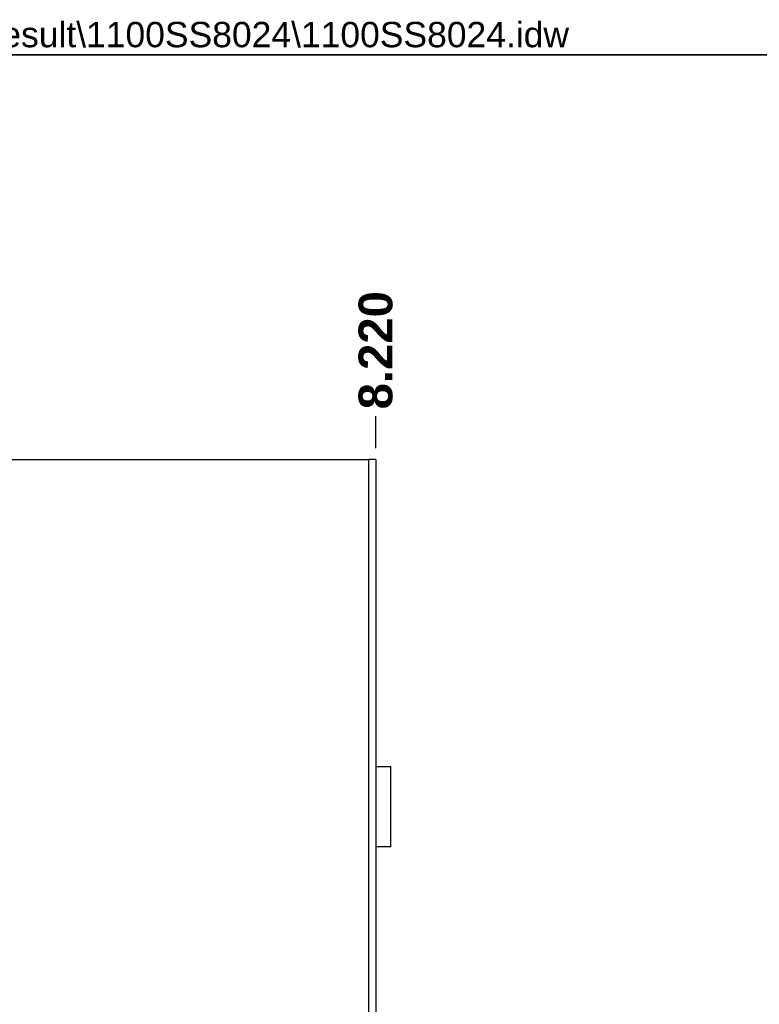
# Model space of a CAD drawing. Header units: inches. Extents: x 1.4 to 84.3, y 1.3 to 54.8.
# Tile 19 of 25: x 44.5 to 57.8, y 37.1 to 54.8. Entities that reach past the tile are written whole.
import ezdxf

# ---------------------------------------------------------------- set-up
doc = ezdxf.new("R2010")
doc.units = ezdxf.units.IN
doc.header["$LTSCALE"] = 5.063091
doc.header["$MEASUREMENT"] = 0
doc.layers.get('0').update_dxf_attribs({"lineweight": 25})
for name, color, linetype, lineweight in [('Dimensions(ANSI)', 7, 'Continuous', 25), ('Sketch Geometry(ANSI)', 7, 'Continuous', 25), ('Symbols(ANSI)', 7, 'Continuous', 25), ('Visible Edges(ANSI)', 7, 'Continuous', 25), ('Visible Tangent Edges(ANSI)', 7, 'Continuous', 25)]:
    doc.layers.add(name, color=color, linetype=linetype, lineweight=lineweight)
doc.styles.add('Current-ANSI', font='arial.ttf')
doc.styles.add('Dimension-ANSI', font='arialbd.ttf')
doc.dimstyles.new('INCH-ANSI-VERTICAL', dxfattribs={"dimscale": 5.063091, "dimtxt": 0.12, "dimasz": 0.098425, "dimexe": 0.04, "dimexo": 0.04, "dimgap": 0.031496, "dimtad": 0, "dimtih": 1, "dimtoh": 1, "dimdec": 3, "dimrnd": 1e-08, "dimzin": 0, "dimdsep": 46, "dimtxsty": 'Dimension-ANSI', "dimcen": 0.09, "dimdle": 0.312, "dimclrd": 179, "dimclre": 179, "dimclrt": 7, "dimadec": 1, "dimazin": 0, "dimtfac": 1, "dimtdec": 3, "dimtofl": 0, "dimtmove": 0, "dimatfit": 3, "dimfxl": 1, "dimtolj": 1, "dimtzin": 4, "dimlwd": 25, "dimlwe": 25, "dimarcsym": 0})

# ---------------------------------------------------------------- blocks, each defined once
blk = doc.blocks.new('*D16')
at = {"layer": 'Defpoints', "color": 0, "linetype": 'Continuous', "transparency": 16777216}
for p in [(50.894, 47.641), (38.828, 46.864), (50.894, 46.864)]:
    blk.add_point(p, dxfattribs=at)
at = {"layer": 'Dimensions(ANSI)', "color": 179, "linetype": 'Continuous', "lineweight": 25, "true_color": 0x262658, "transparency": 16777216}
blk.add_line((50.894, 47.067), (50.894, 47.641), dxfattribs=at)
at = {"layer": 'Dimensions(ANSI)', "color": 7, "linetype": 'Continuous', "lineweight": 25, "transparency": 16777216, "insert": (50.894, 48.824), "char_height": 0.6076, "attachment_point": 5, "rotation": 90, "style": 'Dimension-ANSI'}
blk.add_mtext('\\A1;8.220', dxfattribs=at)
blk = doc.blocks.new('Borders 8_EXM - B (Inch)')
at = {"layer": 'Sketch Geometry(ANSI)', "linetype": 'Continuous', "lineweight": 35}
blk.add_line((16.3979, 10.6915), (0.5229, 10.6915), dxfattribs=at)
at = {"layer": 'Symbols(ANSI)', "color": 7, "style": 'Current-ANSI'}
blk.add_attdef('FILENAME_AND_PATH_001', (6.1601, 10.7181), '', height=0.09, dxfattribs=at)

msp = doc.modelspace()

# ---------------------------------------------------------------- linework, layer by layer
at = {"layer": 'Visible Edges(ANSI)'}
for p, q in [((38.954, 46.864), (50.7682, 46.864)), ((50.8944, 46.864), (50.7682, 46.864)), ((50.8944, 46.864), (50.8944, 11.633)), ((50.8944, 41.3476), (51.1671, 41.3476)), ((51.1671, 39.9027), (51.1671, 41.3476)), ((50.8978, 40.8997), (50.8944, 40.8997)), ((50.8978, 40.8997), (50.8978, 40.8433)), ((50.8944, 40.8433), (50.8978, 40.8433)), ((50.8978, 40.407), (50.8944, 40.407)), ((50.8944, 40.3506), (50.8978, 40.3506)), ((50.8978, 40.407), (50.8978, 40.3506)), ((51.1671, 39.9027), (50.8944, 39.9027))]:
    msp.add_line(p, q, dxfattribs=at)
at = {"layer": 'Visible Tangent Edges(ANSI)'}
for p, q in [((50.7682, 11.633), (50.7682, 46.864)), ((50.8978, 40.8433), (50.8978, 40.407))]:
    msp.add_line(p, q, dxfattribs=at)

# ---------------------------------------------------------------- block references
at = {"xscale": 5.063091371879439, "yscale": 5.063091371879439, "zscale": 5.063091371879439}
msp.add_blockref('Borders 8_EXM - B (Inch)', (0, 0), dxfattribs=at).add_auto_attribs({'FILENAME_AND_PATH_001': 'C:\\Vault_Workspace\\Inventor_Dwg\\BoxCad\\Result\\1100SS8024\\1100SS8024.idw'})

# ---------------------------------------------------------------- dimensions: what is measured, and where the dimension line sits
at = {"layer": 'Dimensions(ANSI)', "color": 179, "linetype": 'Continuous', "lineweight": 25, "true_color": 0x262658}
dim = msp.add_ordinate_dim(feature_location=(50.8944, 46.864), offset=(0, 0.7771), dtype=1, origin=(38.8278, 46.864), dimstyle='INCH-ANSI-VERTICAL', override={"dimgap": 0.031496, "dimtad": 0, "dimdec": 3, "dimlfac": 0.681218, "dimtol": 0, "dimlim": 0, "dimtp": 0, "dimtm": 0, "dimtdec": 3}, dxfattribs=at)
dim.commit()
dim.dimension.update_dxf_attribs({"geometry": '*D16', "text_midpoint": (50.8944, 48.8245)})

doc.saveas('drawing.dxf')
